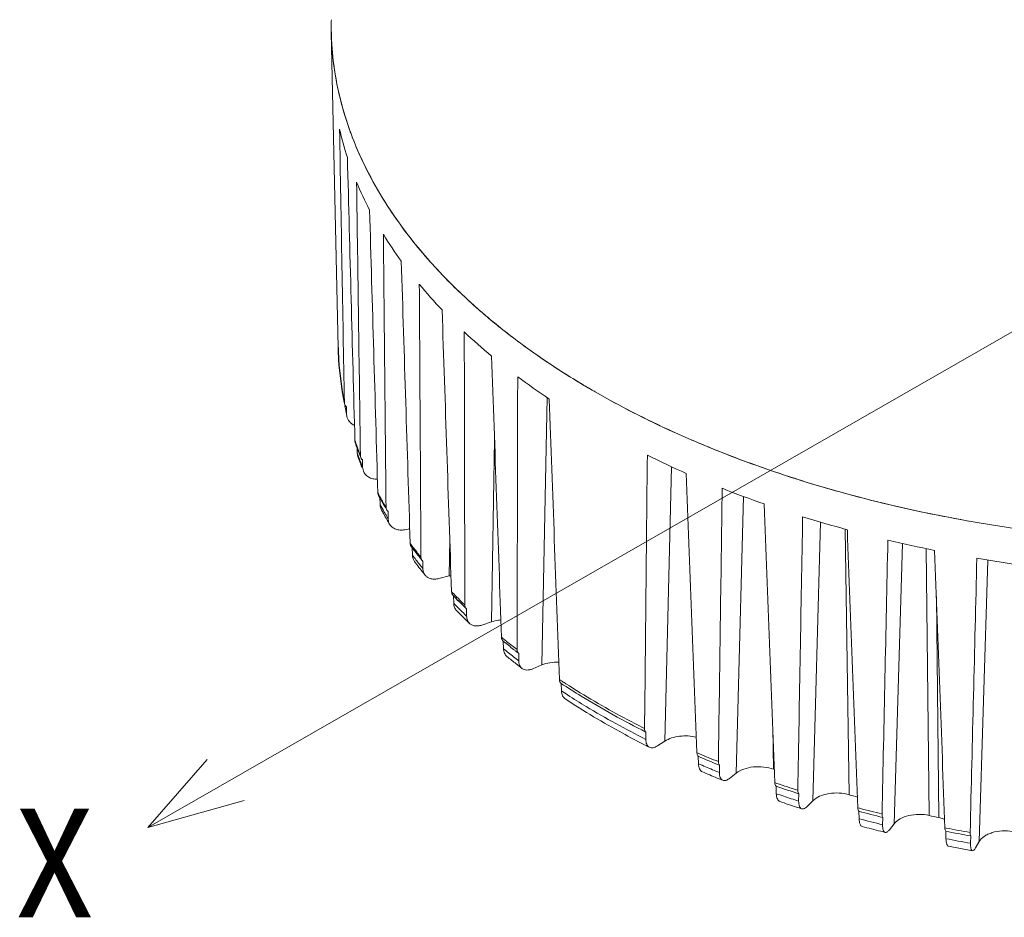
# Model space of a CAD drawing. Extents: x 695 to 3294, y -288 to 575.
# Tile 33 of 83: x 1388 to 1443, y 292 to 342. Entities that reach past the tile are written whole.
import ezdxf

# ---------------------------------------------------------------- set-up
doc = ezdxf.new("R2010")
doc.units = 0
doc.header["$LTSCALE"] = 16.335
doc.layers.add('3_ALL_AXES', color=7, linetype='CONTINUOUS')
doc.layers.add('7_ALL_FEATURES', color=7, linetype='CONTINUOUS', lineweight=15)
doc.layers.add('dim', color=3, linetype='CONTINUOUS', lineweight=13)
doc.styles.get("Standard").update_dxf_attribs({"font": 'txt', "width": 0.8})

msp = doc.modelspace()

# ---------------------------------------------------------------- linework, layer by layer
at = {"layer": '3_ALL_AXES', "color": 7, "linetype": 'Continuous'}
for p, q in [((1407.902, 315.401), (1407.922, 315.366)), ((1409.692, 312.62), (1409.737, 312.56)), ((1410.17, 312), (1410.188, 311.976)), ((1412.048, 309.869), (1412.073, 309.843))]:
    msp.add_line(p, q, dxfattribs=at)
for centre, radius, start, end in [((1422.581, 324.225), 17.026, 181.2248, 182.1216), ((1422.606, 324.226), 17.051, 182.1218, 183.5236), ((1422.792, 324.24), 17.237, 183.5319, 191.669), ((1424.466, 324.666), 18.967, 198.9694, 199.4937), ((1424.555, 324.697), 19.061, 199.4936, 199.8769), ((1424.678, 324.742), 19.193, 199.8774, 200.7126), ((1424.827, 324.798), 19.352, 200.7123, 201.3168), ((1426.908, 325.768), 21.649, 208.29, 208.61), ((1427.141, 325.895), 21.914, 208.717, 209.6033), ((1427.416, 326.052), 22.231, 209.603, 210.3661), ((1430.285, 327.978), 25.689, 216.8807, 217.6519), ((1430.644, 328.255), 26.142, 217.652, 218.4468), ((1430.953, 328.499), 26.536, 218.5111, 218.9093), ((1433.961, 331.187), 30.573, 224.2794, 224.8609), ((1434.355, 331.58), 31.129, 224.8614, 225.6048), ((1434.634, 331.863), 31.526, 225.6036, 225.7916), ((1434.8, 332.034), 31.764, 225.7918, 226.1552)]:
    msp.add_arc(centre, radius, start, end, dxfattribs=at)
at = {"layer": '7_ALL_FEATURES', "color": 7, "linetype": 'Continuous'}
for p, q in [((1405.179, 341.662), (1405.559, 323.862)), ((1405.923, 320.695), (1405.916, 320.755)), ((1406.043, 320.091), (1406.035, 320.507)), ((1406.056, 319.972), (1406.043, 320.091)), ((1406.511, 318.602), (1406.529, 318.5)), ((1406.642, 317.921), (1406.678, 317.718)), ((1406.945, 317.104), (1406.939, 317.52)), ((1406.988, 316.881), (1406.945, 317.104)), ((1408.386, 314.188), (1408.382, 314.603)), ((1409.329, 313.573), (1409.605, 313.625)), ((1409.745, 312.566), (1409.758, 312.137)), ((1410.348, 311.789), (1410.304, 311.832)), ((1410.351, 311.374), (1410.348, 311.789)), ((1411.254, 310.815), (1411.84, 310.964)), ((1412.075, 309.845), (1412.09, 309.417)), ((1412.817, 309.108), (1412.797, 309.125)), ((1412.818, 308.693), (1412.817, 309.108)), ((1413.671, 308.187), (1414.227, 308.37)), ((1414.889, 307.278), (1414.904, 306.851)), ((1415.76, 306.175), (1415.761, 306.589)), ((1416.554, 305.718), (1417.073, 305.934)), ((1418.155, 304.894), (1418.17, 304.468)), ((1422.935, 301.734), (1422.939, 302.149)), ((1423.586, 301.365), (1424.016, 301.638)), ((1425.896, 300.776), (1425.912, 300.352)), ((1427.09, 299.861), (1427.096, 300.276)), ((1427.658, 299.528), (1428.035, 299.825)), ((1430.191, 300.026), (1430.142, 300.044)), ((1430.286, 299.088), (1430.302, 298.664)), ((1431.563, 298.247), (1431.571, 298.662)), ((1432.042, 297.945), (1432.363, 298.263)), ((1434.96, 297.672), (1434.976, 297.249)), ((1436.307, 296.91), (1436.315, 297.326)), ((1436.691, 296.634), (1436.952, 296.97)), ((1439.866, 296.544), (1439.882, 296.122)), ((1441.267, 295.864), (1441.277, 296.281)), ((1441.553, 295.609), (1441.752, 295.958)), ((1441.374, 295.444), (1440.026, 295.696))]:
    msp.add_line(p, q, dxfattribs=at)
at = {"layer": '7_ALL_FEATURES', "color": 9, "linetype": 'Continuous'}
for p, q in [((1405.559, 323.861), (1405.559, 323.862)), ((1417.073, 305.934), (1417.361, 321.037)), ((1414.227, 308.37), (1414.393, 318.65)), ((1406.632, 318.259), (1406.61, 318.321)), ((1406.738, 317.649), (1406.751, 317.614)), ((1406.823, 317.76), (1406.818, 317.772)), ((1424.016, 301.638), (1424.388, 317.129)), ((1407.956, 315.381), (1407.935, 315.419)), ((1428.035, 299.825), (1428.444, 315.453)), ((1432.363, 298.263), (1432.803, 314.001)), ((1434.418, 298.607), (1434.195, 313.604)), ((1411.84, 310.964), (1411.867, 313.036)), ((1436.952, 296.97), (1437.418, 312.797)), ((1438.933, 297.435), (1438.755, 312.507)), ((1410.034, 312.277), (1409.997, 312.323)), ((1441.752, 295.958), (1442.238, 311.86)), ((1439.482, 297.314), (1439.339, 309.794)), ((1430.142, 300.044), (1430.099, 302.42)), ((1430.34, 299.249), (1430.219, 299.29)), ((1435.005, 297.844), (1434.904, 297.87)), ((1439.901, 296.724), (1439.822, 296.739))]:
    msp.add_line(p, q, dxfattribs=at)
at = {"layer": '7_ALL_FEATURES', "color": 7, "linetype": 'Continuous'}
for centre, radius, start, end in [((1421.957, 342.02), 16.781, 178.7811, 179.8794), ((1421.967, 342.019), 16.791, 179.8764, 181.2189), ((1421.963, 342.02), 16.788, 179.8795, 181.2089), ((1422.068, 342.024), 16.892, 181.2287, 187.4123), ((1422.692, 342.118), 17.523, 187.4519, 194.7476), ((1423.732, 342.403), 18.601, 194.7807, 200.9498), ((1423.311, 340.219), 18.117, 192.8063, 198.067), ((1425.265, 343.011), 20.251, 201.0069, 207.3451), ((1427.09, 343.973), 22.314, 207.3863, 212.8219), ((1425.483, 341.057), 20.447, 202.615, 207.4647), ((1428.51, 342.811), 23.948, 211.6108, 215.9737), ((1431.72, 347.368), 28.061, 218.4168, 223.1116), ((1434.391, 349.909), 31.748, 223.165, 227.8498), ((1432.167, 345.697), 28.609, 219.6785, 223.5528), ((1437.051, 352.877), 35.733, 227.8822, 231.8782), ((1436.194, 349.803), 34.362, 226.8337, 230.2624), ((1439.839, 356.479), 40.288, 231.9217, 235.9352), ((1442.445, 360.367), 44.969, 235.9594, 239.3684), ((1440.313, 355.077), 41.057, 233.167, 236.2125), ((1443.758, 362.564), 47.528, 239.3554, 240.1204), ((1445.263, 365.234), 50.593, 240.1486, 242.8928), ((1423.476, 323.609), 17.796, 189.7471, 190.0724), ((1423.569, 323.626), 17.89, 190.0733, 191.3985), ((1424.828, 323.972), 19.197, 199.0136, 199.3791), ((1424.918, 324.004), 19.293, 199.3791, 199.8341), ((1425.1, 324.07), 19.486, 199.8353, 200.9867), ((1447.804, 368.257), 56.235, 243.8512, 246.3216), ((1450.773, 375.443), 64.012, 248.43706, 250.70373), ((1427.281, 325.074), 21.889, 208.3283, 208.7193), ((1427.384, 325.13), 22.007, 208.7192, 208.9906), ((1427.575, 325.237), 22.225, 208.9918, 209.9276), ((1427.852, 325.396), 22.545, 209.9273, 210.7134), ((1453.066, 382.426), 71.363, 252.65447, 254.76334), ((1454.661, 388.723), 77.86, 256.58776, 258.57824), ((1455.615, 393.882), 83.107, 260.30941, 262.21582), ((1430.496, 327.168), 25.729, 216.7494, 217.2213), ((1430.792, 327.392), 26.1, 217.2223, 218.0797), ((1431.164, 327.684), 26.574, 218.0796, 218.8727), ((1412.413, 308.709), 2.327, 101.8757, 104.2571), ((1434.243, 330.424), 30.697, 224.2427, 224.8054), ((1434.567, 330.746), 31.154, 224.8055, 225.3932), ((1434.943, 331.127), 31.689, 225.3936, 226.1198), ((1437.85, 335.474), 36.363, 230.8431, 231.4234), ((1438.233, 335.954), 36.977, 231.4234, 231.9972), ((1438.43, 335.102), 36.979, 230.8772, 231.9097), ((1438.51, 336.309), 37.427, 231.9966, 232.2524), ((1438.702, 336.556), 37.74, 232.2524, 232.5642), ((1438.927, 335.736), 37.784, 231.9094, 232.536), ((1446.547, 347.935), 52.189, 242.9093, 243.3459), ((1449.226, 355.07), 59.094, 246.74677, 248.00754), ((1449.383, 354.087), 58.965, 246.7719, 247.64918), ((1449.73, 354.929), 59.876, 247.64852, 247.97932), ((1451.887, 362.164), 66.672, 251.09591, 252.25905), ((1453.19, 361.867), 65.986, 253.47223, 253.8905), ((1451.978, 361.012), 66.361, 251.11874, 251.98032), ((1452.252, 361.852), 67.245, 251.97962, 252.23429), ((1453.859, 368.849), 73.643, 255.13023, 256.21857), ((1454.713, 367.799), 72.112, 257.35992, 257.80607), ((1453.927, 367.629), 73.261, 255.15066, 256.00646), ((1454.096, 368.303), 73.956, 256.00588, 256.19483), ((1455.154, 374.654), 79.592, 258.92649, 259.95973)]:
    msp.add_arc(centre, radius, start, end, dxfattribs=at)
at = {"layer": '7_ALL_FEATURES', "color": 9, "linetype": 'Continuous'}
for centre, radius, start, end in [((1422.223, 324.217), 16.668, 181.2243, 182.1333), ((1422.251, 324.218), 16.696, 182.1336, 183.5683), ((1422.59, 324.251), 17.037, 183.6063, 191.8424), ((1422.837, 323.598), 17.156, 190.0958, 190.4142), ((1422.925, 323.615), 17.247, 190.4152, 191.7899), ((1424.192, 324.679), 18.696, 198.967, 199.8804), ((1424.41, 324.758), 18.928, 200.081, 200.7867), ((1424.588, 324.825), 19.118, 200.787, 201.6489), ((1424.279, 323.996), 18.654, 199.0032, 199.8923), ((1424.481, 324.069), 18.869, 200.0053, 200.7749), ((1424.668, 324.14), 19.068, 200.7752, 201.6513), ((1426.66, 325.8), 21.41, 208.2836, 209.0039), ((1426.956, 325.965), 21.749, 209.1178, 209.9436), ((1426.824, 325.161), 21.456, 208.3181, 209.5072), ((1427.241, 326.129), 22.078, 209.9436, 210.7611), ((1427.095, 325.313), 21.767, 209.5054, 209.932), ((1427.308, 325.436), 22.012, 209.9327, 210.7289), ((1429.902, 327.914), 25.284, 216.7046, 217.2856), ((1430.211, 328.149), 25.672, 217.2861, 218.0594), ((1430.016, 327.256), 25.277, 216.7346, 217.4607), ((1430.345, 327.508), 25.692, 217.4607, 218.1789), ((1430.623, 328.472), 26.196, 218.1886, 218.9181), ((1430.679, 327.771), 26.117, 218.1789, 218.8893), ((1433.737, 331.245), 30.368, 224.2001, 224.8612), ((1434.032, 331.538), 30.783, 224.8605, 225.2325), ((1434.41, 331.92), 31.321, 225.2341, 226.1615), ((1433.927, 330.673), 30.474, 224.2273, 225.5105), ((1434.538, 331.291), 31.344, 225.506, 226.135), ((1437.723, 335.659), 36.318, 230.8351, 231.181), ((1437.917, 335.9), 36.627, 231.1808, 231.4202), ((1438.449, 336.571), 37.483, 231.425, 232.5728), ((1437.986, 335.212), 36.567, 230.8596, 231.9959), ((1438.612, 336.009), 37.581, 231.9921, 232.5494), ((1441.761, 341.223), 43.195, 236.7225, 236.9794), ((1441.97, 341.545), 43.579, 236.9795, 237.2923), ((1441.92, 340.684), 43.309, 236.7439, 237.2938), ((1448.9, 354.68), 58.448, 246.73945, 246.88835), ((1449.39, 355.839), 59.706, 246.89287, 248.00861), ((1449.02, 354.155), 58.555, 246.75675, 247.17147), ((1449.387, 355.028), 59.502, 247.17187, 247.99302), ((1452.01, 362.921), 67.259, 251.20454, 252.26073), ((1451.726, 361.258), 66.159, 251.10532, 251.48762), ((1452.011, 362.111), 67.058, 251.48793, 252.24611), ((1453.943, 369.568), 74.183, 255.20949, 256.22079), ((1453.86, 368.42), 73.633, 255.14008, 256.20872), ((1455.203, 375.314), 80.066, 258.98207, 259.96243), ((1455.154, 374.223), 79.58, 258.93584, 259.95038)]:
    msp.add_arc(centre, radius, start, end, dxfattribs=at)
at = {"layer": '7_ALL_FEATURES', "color": 7, "linetype": 'Continuous'}
for centre, major_axis, ratio, start_param, end_param in [((1462.362, 2142.956), (9.382, 2767.299), 0.024138, -4.000908, -3.993515), ((1443.598, 2210.91), (-18.694, 2869.252), 0.022908, -3.999761, -3.992368), ((1468.573, 2143.514), (18.798, 2768.145), 0.023722, -3.99939, -3.991997), ((1437.527, 2209.971), (-27.723, 2867.857), 0.022302, 2.284717, 2.29211), ((1474.648, 2144.442), (28.001, 2769.551), 0.023031, -3.997913, -3.990519), ((1431.662, 2208.674), (-36.456, 2865.929), 0.021462, 2.285975, 2.293368), ((1480.521, 2145.73), (36.886, 2771.501), 0.022077, -3.996496, -3.989102), ((1426.064, 2207.032), (-44.798, 2863.487), 0.020397, 2.287187, 2.294581), ((1486.127, 2147.362), (45.355, 2773.972), 0.02087, -3.995157, -3.987763), ((1420.797, 2205.063), (-52.662, 2860.559), 0.019115, -3.994843, -3.987449), ((1491.405, 2149.321), (53.312, 2776.937), 0.019427, -3.993914, -3.98652), ((1415.917, 2202.79), (-59.961, 2857.175), 0.017629, -3.993756, -3.986362), ((1443.627, 2206.513), (-18.651, 2862.655), 0.022908, -3.992211, -3.992073), ((1500.749, 2154.132), (67.345, 2784.209), 0.015913, -3.99177, -3.984376), ((1407.53, 2197.43), (-72.557, 2849.188), 0.014098, -3.991831, -3.984438), ((1504.713, 2156.931), (73.267, 2788.435), 0.013886, -3.990894, -3.9835), ((1437.57, 2205.576), (-27.659, 2861.263), 0.022302, -3.990959, -3.990781), ((1404.114, 2194.403), (-77.716, 2844.672), 0.012087, 2.292171, 2.299564), ((1508.145, 2159.952), (78.372, 2792.992), 0.011713, -3.99016, -3.982766), ((1401.268, 2191.187), (-82.036, 2839.871), 0.009937, 2.292876, 2.30027), ((1511.008, 2163.163), (82.605, 2797.831), 0.00942, -3.989575, -3.982181), ((1399.024, 2187.819), (-85.469, 2834.836), 0.007671, 2.293462, 2.300855), ((1513.27, 2166.527), (85.922, 2802.897), 0.007034, -3.989142, -3.981749)]:
    msp.add_ellipse(centre, major_axis=major_axis, ratio=ratio, start_param=start_param, end_param=end_param, dxfattribs=at)
for points, knots in [([(1405.179, 341.666), (1405.199, 340.721), (1405.403, 338.81), (1406.188, 335.993), (1407.444, 333.239), (1409.155, 330.574), (1411.304, 328.021), (1413.868, 325.603), (1416.823, 323.341), (1418.98, 321.985), (1420.113, 321.335)], [0, 0, 0, 0, 0.107651, 0.217548, 0.331485, 0.450935, 0.576985, 0.710329, 0.851349, 1, 1, 1, 1]), ([(1409.734, 329.931), (1409.608, 330.09), (1409.12, 330.722), (1408.661, 331.377), (1408.339, 331.878)], [0, 0, 0, 0, 0.253803, 1, 1, 1, 1]), ([(1420.113, 321.335), (1421.521, 320.528), (1424.494, 319.016), (1429.24, 317.106), (1434.332, 315.517), (1439.704, 314.268), (1445.287, 313.377), (1451.011, 312.854), (1456.801, 312.706), (1462.583, 312.936), (1468.283, 313.539), (1473.827, 314.508), (1479.144, 315.831), (1484.167, 317.492), (1488.83, 319.468), (1493.075, 321.736), (1496.848, 324.266), (1499.087, 326.17), (1500.104, 327.159)], [0, 0, 0, 0, 0.057467, 0.117904, 0.180943, 0.246153, 0.313024, 0.381007, 0.449521, 0.517971, 0.585763, 0.652321, 0.717103, 0.779616, 0.839436, 0.89623, 0.949777, 1, 1, 1, 1]), ([(1406.035, 320.507), (1406.007, 320.532), (1405.958, 320.589), (1405.93, 320.659), (1405.923, 320.695)], [0, 0, 0, 0, 0.509986, 1, 1, 1, 1]), ([(1406.485, 319.461), (1406.378, 319.512), (1406.187, 319.651), (1406.078, 319.864), (1406.056, 319.972)], [0, 0, 0, 0, 0.519136, 1, 1, 1, 1]), ([(1442.443, 313.848), (1438.81, 314.43), (1433.495, 315.647), (1426.808, 318.027), (1423.694, 319.439), (1422.21, 320.198)], [0, 0, 0, 0, 0.518807, 0.764984, 1, 1, 1, 1]), ([(1406.939, 317.52), (1406.928, 317.528), (1406.889, 317.565), (1406.859, 317.611), (1406.845, 317.648)], [0, 0, 0, 0, 0.256346, 1, 1, 1, 1]), ([(1407.782, 316.424), (1407.693, 316.423), (1407.521, 316.442), (1407.286, 316.533), (1407.098, 316.68), (1407.016, 316.812), (1406.988, 316.881)], [0, 0, 0, 0, 0.273546, 0.530308, 0.770631, 1, 1, 1, 1]), ([(1407.806, 315.655), (1407.806, 315.642), (1407.811, 315.591), (1407.827, 315.541), (1407.845, 315.507)], [0, 0, 0, 0, 0.255541, 1, 1, 1, 1]), ([(1407.936, 314.982), (1407.937, 314.956), (1407.945, 314.854), (1407.977, 314.754), (1408.013, 314.687)], [0, 0, 0, 0, 0.255187, 1, 1, 1, 1]), ([(1408.312, 314.683), (1408.291, 314.717), (1408.273, 314.77), (1408.27, 314.823), (1408.27, 314.837)], [0, 0, 0, 0, 0.743649, 1, 1, 1, 1]), ([(1408.47, 313.881), (1408.456, 313.904), (1408.408, 313.999), (1408.387, 314.108), (1408.386, 314.188)], [0, 0, 0, 0, 0.247415, 1, 1, 1, 1]), ([(1409.329, 313.573), (1409.241, 313.557), (1409.067, 313.545), (1408.819, 313.592), (1408.609, 313.703), (1408.507, 313.819), (1408.47, 313.881)], [0, 0, 0, 0, 0.276425, 0.534467, 0.77361, 1, 1, 1, 1]), ([(1409.631, 312.802), (1409.632, 312.785), (1409.638, 312.721), (1409.664, 312.658), (1409.692, 312.62)], [0, 0, 0, 0, 0.260492, 1, 1, 1, 1]), ([(1409.758, 312.137), (1409.761, 312.071), (1409.782, 311.941), (1409.842, 311.824), (1409.88, 311.773)], [0, 0, 0, 0, 0.510759, 1, 1, 1, 1]), ([(1410.304, 311.832), (1410.284, 311.857), (1410.252, 311.916), (1410.242, 311.982), (1410.241, 312.016)], [0, 0, 0, 0, 0.488286, 1, 1, 1, 1]), ([(1410.475, 311.007), (1410.435, 311.057), (1410.371, 311.175), (1410.351, 311.307), (1410.351, 311.374)], [0, 0, 0, 0, 0.48841, 1, 1, 1, 1]), ([(1411.254, 310.815), (1411.178, 310.796), (1411.028, 310.773), (1410.808, 310.794), (1410.616, 310.87), (1410.515, 310.957), (1410.475, 311.007)], [0, 0, 0, 0, 0.278122, 0.536081, 0.774408, 1, 1, 1, 1]), ([(1411.967, 310.074), (1411.968, 310.035), (1411.982, 309.96), (1412.023, 309.895), (1412.048, 309.869)], [0, 0, 0, 0, 0.51805, 1, 1, 1, 1]), ([(1412.09, 309.417), (1412.092, 309.339), (1412.12, 309.189), (1412.202, 309.059), (1412.252, 309.007)], [0, 0, 0, 0, 0.518069, 1, 1, 1, 1]), ([(1412.796, 309.125), (1412.771, 309.15), (1412.729, 309.215), (1412.717, 309.29), (1412.717, 309.329)], [0, 0, 0, 0, 0.480521, 1, 1, 1, 1]), ([(1412.977, 308.286), (1412.926, 308.336), (1412.842, 308.465), (1412.818, 308.616), (1412.818, 308.693)], [0, 0, 0, 0, 0.480476, 1, 1, 1, 1]), ([(1413.671, 308.187), (1413.606, 308.165), (1413.477, 308.136), (1413.285, 308.136), (1413.113, 308.184), (1413.017, 308.248), (1412.977, 308.286)], [0, 0, 0, 0, 0.280512, 0.538713, 0.775957, 1, 1, 1, 1]), ([(1414.752, 308.477), (1414.706, 308.473), (1414.528, 308.452), (1414.353, 308.412), (1414.227, 308.37)], [0, 0, 0, 0, 0.257278, 1, 1, 1, 1]), ([(1414.786, 307.501), (1414.788, 307.457), (1414.804, 307.372), (1414.857, 307.302), (1414.889, 307.278)], [0, 0, 0, 0, 0.527898, 1, 1, 1, 1]), ([(1414.904, 306.851), (1414.907, 306.765), (1414.937, 306.6), (1415.037, 306.462), (1415.097, 306.414)], [0, 0, 0, 0, 0.527645, 1, 1, 1, 1]), ([(1415.761, 306.589), (1415.731, 306.612), (1415.68, 306.68), (1415.668, 306.762), (1415.668, 306.805)], [0, 0, 0, 0, 0.470018, 1, 1, 1, 1]), ([(1415.944, 305.745), (1415.885, 305.791), (1415.785, 305.926), (1415.76, 306.09), (1415.76, 306.175)], [0, 0, 0, 0, 0.469982, 1, 1, 1, 1]), ([(1418.024, 306.103), (1417.857, 306.105), (1417.532, 306.08), (1417.218, 305.994), (1417.073, 305.934)], [0, 0, 0, 0, 0.516413, 1, 1, 1, 1]), ([(1416.554, 305.718), (1416.499, 305.695), (1416.388, 305.66), (1416.222, 305.644), (1416.07, 305.67), (1415.982, 305.716), (1415.944, 305.745)], [0, 0, 0, 0, 0.283815, 0.542602, 0.778424, 1, 1, 1, 1]), ([(1418.06, 305.111), (1418.061, 305.067), (1418.075, 304.986), (1418.125, 304.917), (1418.155, 304.894)], [0, 0, 0, 0, 0.538577, 1, 1, 1, 1]), ([(1418.155, 304.894), (1418.529, 304.648), (1420.083, 303.663), (1421.696, 302.773), (1422.939, 302.149)], [0, 0, 0, 0, 0.243672, 1, 1, 1, 1]), ([(1418.17, 304.468), (1418.174, 304.375), (1418.199, 304.24), (1418.291, 304.093), (1418.351, 304.039), (1418.383, 304.018)], [0, 0, 0, 0, 0.537549, 0.775046, 1, 1, 1, 1]), ([(1422.78, 301.472), (1422.395, 301.669), (1420.896, 302.459), (1419.438, 303.326), (1418.383, 304.018)], [0, 0, 0, 0, 0.25561, 1, 1, 1, 1]), ([(1422.939, 302.149), (1422.914, 302.17), (1422.872, 302.237), (1422.864, 302.313), (1422.865, 302.355)], [0, 0, 0, 0, 0.444769, 1, 1, 1, 1]), ([(1425.788, 301.857), (1425.635, 301.895), (1425.319, 301.941), (1424.845, 301.926), (1424.401, 301.831), (1424.132, 301.711), (1424.016, 301.638)], [0, 0, 0, 0, 0.258121, 0.521708, 0.773841, 1, 1, 1, 1]), ([(1423.135, 301.292), (1423.103, 301.308), (1423.042, 301.355), (1422.978, 301.459), (1422.941, 301.589), (1422.935, 301.684), (1422.935, 301.734)], [0, 0, 0, 0, 0.211862, 0.441535, 0.702824, 1, 1, 1, 1]), ([(1423.586, 301.365), (1423.547, 301.34), (1423.468, 301.298), (1423.348, 301.261), (1423.234, 301.256), (1423.165, 301.277), (1423.135, 301.292)], [0, 0, 0, 0, 0.294545, 0.555826, 0.78718, 1, 1, 1, 1]), ([(1425.818, 300.983), (1425.819, 300.96), (1425.826, 300.887), (1425.855, 300.809), (1425.896, 300.776)], [0, 0, 0, 0, 0.301216, 1, 1, 1, 1]), ([(1425.912, 300.352), (1425.914, 300.299), (1425.925, 300.199), (1425.966, 300.065), (1426.033, 299.961), (1426.095, 299.916), (1426.128, 299.902)], [0, 0, 0, 0, 0.306461, 0.571894, 0.798536, 1, 1, 1, 1]), ([(1427.096, 300.276), (1427.085, 300.286), (1427.039, 300.343), (1427.031, 300.42), (1427.032, 300.477)], [0, 0, 0, 0, 0.203495, 1, 1, 1, 1]), ([(1430.142, 300.044), (1429.968, 300.11), (1429.591, 300.194), (1429.019, 300.198), (1428.482, 300.085), (1428.163, 299.925), (1428.035, 299.825)], [0, 0, 0, 0, 0.25435, 0.522125, 0.777906, 1, 1, 1, 1]), ([(1427.28, 299.421), (1427.249, 299.434), (1427.189, 299.477), (1427.129, 299.579), (1427.095, 299.71), (1427.089, 299.808), (1427.09, 299.861)], [0, 0, 0, 0, 0.197819, 0.421376, 0.687648, 1, 1, 1, 1]), ([(1427.658, 299.528), (1427.626, 299.502), (1427.561, 299.459), (1427.461, 299.415), (1427.366, 299.4), (1427.306, 299.411), (1427.28, 299.421)], [0, 0, 0, 0, 0.303056, 0.566597, 0.794471, 1, 1, 1, 1]), ([(1430.219, 299.29), (1430.22, 299.248), (1430.229, 299.176), (1430.263, 299.108), (1430.286, 299.088)], [0, 0, 0, 0, 0.577231, 1, 1, 1, 1]), ([(1430.302, 298.664), (1430.304, 298.609), (1430.314, 298.508), (1430.353, 298.374), (1430.413, 298.273), (1430.473, 298.231), (1430.503, 298.221)], [0, 0, 0, 0, 0.322813, 0.594127, 0.814518, 1, 1, 1, 1]), ([(1431.571, 298.662), (1431.55, 298.682), (1431.521, 298.75), (1431.517, 298.819), (1431.518, 298.86)], [0, 0, 0, 0, 0.41582, 1, 1, 1, 1]), ([(1434.418, 298.607), (1434.236, 298.662), (1433.851, 298.724), (1433.281, 298.694), (1432.766, 298.551), (1432.473, 298.372), (1432.363, 298.263)], [0, 0, 0, 0, 0.264108, 0.534821, 0.786599, 1, 1, 1, 1]), ([(1431.734, 297.813), (1431.706, 297.822), (1431.649, 297.862), (1431.597, 297.961), (1431.567, 298.093), (1431.563, 298.193), (1431.563, 298.247)], [0, 0, 0, 0, 0.180187, 0.396948, 0.66982, 1, 1, 1, 1]), ([(1432.042, 297.945), (1432.016, 297.919), (1431.955, 297.866), (1431.852, 297.807), (1431.767, 297.803), (1431.734, 297.813)], [0, 0, 0, 0, 0.315934, 0.699411, 1, 1, 1, 1]), ([(1434.904, 297.87), (1434.905, 297.829), (1434.912, 297.76), (1434.94, 297.692), (1434.96, 297.672)], [0, 0, 0, 0, 0.591199, 1, 1, 1, 1]), ([(1436.315, 297.326), (1436.297, 297.346), (1436.276, 297.414), (1436.273, 297.48), (1436.274, 297.52)], [0, 0, 0, 0, 0.401446, 1, 1, 1, 1]), ([(1438.933, 297.435), (1438.745, 297.478), (1438.356, 297.517), (1437.794, 297.455), (1437.305, 297.283), (1437.042, 297.084), (1436.952, 296.97)], [0, 0, 0, 0, 0.273856, 0.547149, 0.79468, 1, 1, 1, 1]), ([(1434.976, 297.249), (1434.978, 297.193), (1434.987, 297.091), (1435.021, 296.958), (1435.072, 296.86), (1435.126, 296.821), (1435.152, 296.814)], [0, 0, 0, 0, 0.341753, 0.620611, 0.834265, 1, 1, 1, 1]), ([(1436.449, 296.483), (1436.424, 296.489), (1436.374, 296.527), (1436.332, 296.623), (1436.308, 296.754), (1436.305, 296.854), (1436.307, 296.91)], [0, 0, 0, 0, 0.15843, 0.368153, 0.649482, 1, 1, 1, 1]), ([(1439.807, 297.218), (1439.781, 297.228), (1439.675, 297.266), (1439.566, 297.296), (1439.482, 297.314)], [0, 0, 0, 0, 0.242834, 1, 1, 1, 1]), ([(1436.691, 296.634), (1436.671, 296.608), (1436.631, 296.563), (1436.568, 296.51), (1436.507, 296.48), (1436.466, 296.479), (1436.449, 296.483)], [0, 0, 0, 0, 0.331171, 0.603332, 0.82013, 1, 1, 1, 1]), ([(1439.822, 296.739), (1439.823, 296.699), (1439.829, 296.632), (1439.85, 296.565), (1439.866, 296.544)], [0, 0, 0, 0, 0.60453, 1, 1, 1, 1]), ([(1441.277, 296.281), (1441.263, 296.302), (1441.249, 296.369), (1441.247, 296.433), (1441.248, 296.473)], [0, 0, 0, 0, 0.388533, 1, 1, 1, 1]), ([(1443.637, 296.54), (1443.445, 296.57), (1443.056, 296.587), (1442.586, 296.507), (1442.25, 296.38), (1441.984, 296.232), (1441.82, 296.077), (1441.752, 295.958)], [0, 0, 0, 0, 0.283255, 0.558465, 0.685421, 0.801997, 1, 1, 1, 1]), ([(1439.882, 296.122), (1439.884, 296.066), (1439.892, 295.964), (1439.916, 295.845), (1439.945, 295.773), (1439.973, 295.726), (1440.004, 295.7), (1440.026, 295.696)], [0, 0, 0, 0, 0.362696, 0.650688, 0.764285, 0.858283, 1, 1, 1, 1]), ([(1441.374, 295.444), (1441.355, 295.448), (1441.326, 295.473), (1441.305, 295.519), (1441.282, 295.591), (1441.267, 295.708), (1441.266, 295.808), (1441.267, 295.864)], [0, 0, 0, 0, 0.132265, 0.223494, 0.336145, 0.62758, 1, 1, 1, 1]), ([(1441.553, 295.609), (1441.538, 295.583), (1441.509, 295.537), (1441.458, 295.474), (1441.404, 295.439), (1441.374, 295.444)], [0, 0, 0, 0, 0.356881, 0.63973, 1, 1, 1, 1])]:
    msp.add_open_spline(points, degree=3, knots=knots, dxfattribs=at)
for points in [[(1406.845, 317.648), (1406.831, 317.684), (1406.823, 317.722), (1406.823, 317.76)], [(1408.382, 314.603), (1408.354, 314.625), (1408.33, 314.653), (1408.312, 314.683)]]:
    msp.add_open_spline(points, degree=3, dxfattribs=at)
at = {"layer": '7_ALL_FEATURES', "color": 9, "linetype": 'Continuous'}
for points, knots in [([(1422.865, 302.355), (1422.475, 302.55), (1420.962, 303.332), (1419.488, 304.191), (1418.422, 304.876)], [0, 0, 0, 0, 0.255821, 1, 1, 1, 1]), ([(1418.519, 304.241), (1418.867, 304.018), (1420.305, 303.123), (1421.791, 302.308), (1422.935, 301.734)], [0, 0, 0, 0, 0.244221, 1, 1, 1, 1])]:
    msp.add_open_spline(points, degree=3, knots=knots, dxfattribs=at)
at = {"layer": 'dim'}
for p, q in [((1455.774, 331.722), (1394.821, 296.76)), ((1398.172, 300.596), (1394.821, 296.76)), ((1394.821, 296.76), (1400.251, 298.283))]:
    msp.add_line(p, q, dxfattribs=at)

# ---------------------------------------------------------------- texts
at = {"layer": 'dim', "insert": (1387.42, 299.685), "char_height": 8, "width": 11.67063, "attachment_point": 1}
msp.add_mtext('x', dxfattribs=at)

doc.saveas('drawing.dxf')
